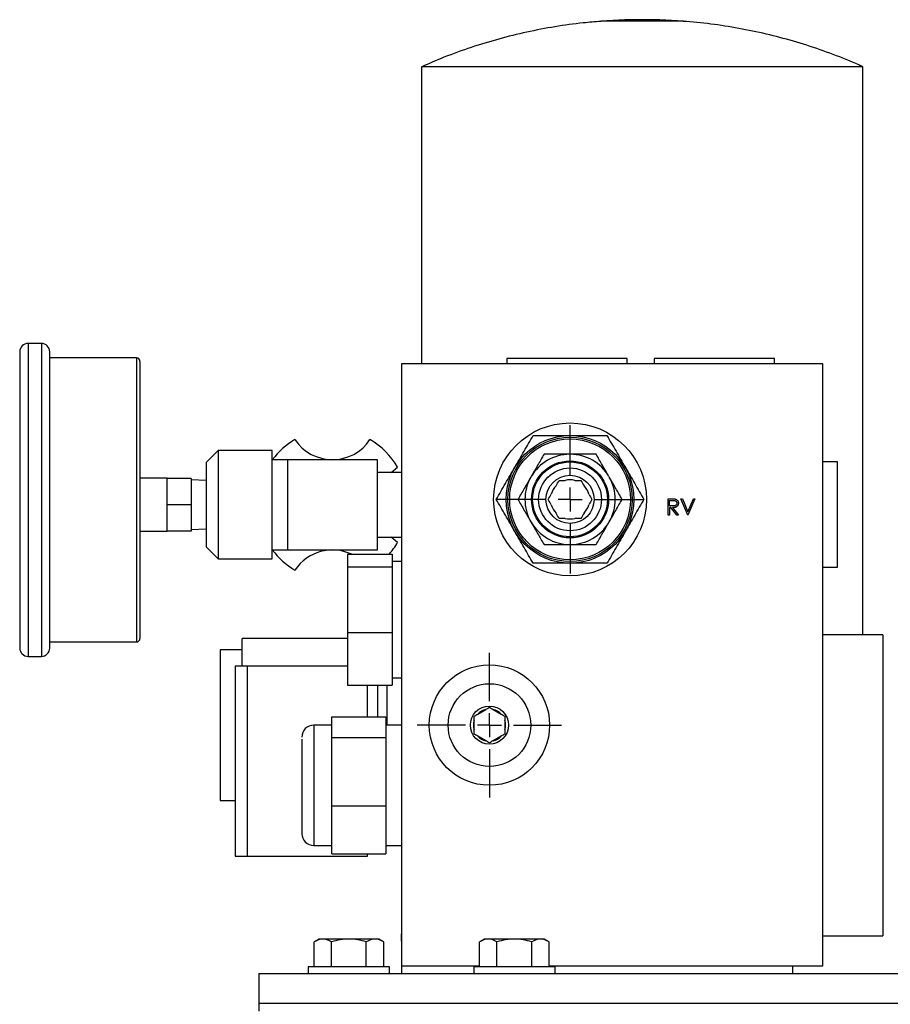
# Model space of a CAD drawing. Header units: inches. Extents: x 4 to 194, y 4 to 148.
# Tile 53 of 88: x 93.6 to 100.83, y 92.11 to 100.29. Entities that reach past the tile are written whole.
import ezdxf

# ---------------------------------------------------------------- set-up
doc = ezdxf.new("R2010")
doc.units = ezdxf.units.IN
doc.header["$LTSCALE"] = 18
doc.header["$MEASUREMENT"] = 0
doc.linetypes.add('CENTERX2', pattern=[0.8, 0.5, -0.1, 0.1, -0.1])
doc.layers.add('CENTER', color=40, linetype='CENTERX2')

# ---------------------------------------------------------------- blocks, each defined once
blk = doc.blocks.new('SW_CENTERMARKSYMBOL_10')
at = {"layer": 'CENTER', "color": 0}
for p, q in [((0, 0.2), (0, 0.6165)), ((0, 0), (0, 0.1)), ((-0.2, 0), (-0.6165, 0)), ((0, 0), (-0.1, 0)), ((0, 0), (0, -0.1)), ((0, 0), (0.1, 0)), ((0.2, 0), (0.6165, 0)), ((0, -0.2), (0, -0.6165))]:
    blk.add_line(p, q, dxfattribs=at)
blk = doc.blocks.new('SW_CENTERMARKSYMBOL_11')
at = {"layer": 'CENTER', "color": 0}
for p, q in [((0, 0.2), (0, 0.6)), ((0, 0), (0, 0.1)), ((-0.2, 0), (-0.6, 0)), ((0, 0), (-0.1, 0)), ((0, 0), (0, -0.1)), ((0, 0), (0.1, 0)), ((0.2, 0), (0.6, 0)), ((0, -0.2), (0, -0.6))]:
    blk.add_line(p, q, dxfattribs=at)

msp = doc.modelspace()

# ---------------------------------------------------------------- linework, layer by layer
for p, q in [((98.6264, 100.2889), (98.428, 100.2758)), ((98.917, 100.2889), (98.6264, 100.2889)), ((99.1154, 100.2758), (98.917, 100.2889)), ((99.1154, 100.2758), (98.428, 100.2758)), ((96.9367, 99.8978), (96.9367, 97.4289)), ((98.7717, 99.8978), (96.9367, 99.8978)), ((100.6067, 99.8978), (98.7717, 99.8978)), ((100.6067, 95.1789), (100.6067, 99.8978)), ((93.7767, 97.5997), (93.6667, 97.5997)), ((93.6667, 97.5997), (93.6667, 94.9997)), ((93.7767, 97.5997), (93.7767, 94.9997)), ((94.5667, 97.4797), (93.8467, 97.4797)), ((94.5667, 97.4797), (94.5667, 95.1197)), ((96.7717, 97.4289), (96.7717, 92.4289)), ((100.2717, 97.4289), (96.7717, 97.4289)), ((97.6467, 97.4739), (97.6467, 97.4289)), ((98.6467, 97.4739), (97.6467, 97.4739)), ((98.6467, 97.4289), (98.6467, 97.4739)), ((98.8717, 97.4739), (98.8717, 97.4289)), ((99.8717, 97.4739), (98.8717, 97.4739)), ((99.8717, 97.4289), (99.8717, 97.4739)), ((100.2717, 92.4289), (100.2717, 97.4289)), ((95.2467, 96.71), (95.1467, 96.61)), ((95.6967, 96.71), (95.2467, 96.71)), ((95.2467, 96.71), (95.2467, 95.81)), ((95.6967, 95.81), (95.6967, 96.71)), ((95.1467, 96.61), (95.1467, 95.91)), ((95.8217, 96.6339), (95.6967, 96.6339)), ((95.8217, 96.6339), (95.8217, 95.8839)), ((96.5717, 96.6339), (95.8217, 96.6339)), ((96.5717, 95.8839), (96.5717, 96.6339)), ((98.1688, 96.6789), (98.1745, 96.6789)), ((100.3937, 96.6164), (100.2717, 96.6164)), ((100.3937, 95.7414), (100.3937, 96.6164)), ((96.7717, 96.5279), (96.5717, 96.5279)), ((96.6854, 96.5279), (96.7383, 96.5707)), ((94.8217, 96.48), (94.5967, 96.48)), ((94.8217, 96.4788), (94.8217, 96.48)), ((94.8217, 96.3897), (94.8217, 96.4788)), ((95.0217, 96.4788), (94.8217, 96.4788)), ((95.0217, 96.4788), (95.0217, 96.26)), ((95.1467, 96.4616), (95.0217, 96.466)), ((97.8455, 96.4889), (97.8484, 96.4939)), ((98.495, 96.4939), (98.4979, 96.4889)), ((94.8217, 96.3491), (94.8217, 96.3897)), ((94.8217, 96.26), (94.8217, 96.3491)), ((98.9859, 96.3095), (99.0135, 96.3095)), ((98.9859, 96.1717), (98.9859, 96.3095)), ((98.9983, 96.2954), (99.0241, 96.2954)), ((98.9983, 96.2495), (98.9983, 96.2954)), ((99.0919, 96.3095), (99.1051, 96.3095)), ((99.1502, 96.1717), (99.0919, 96.3095)), ((99.1051, 96.3095), (99.1511, 96.2009)), ((99.1511, 96.2009), (99.197, 96.3095)), ((99.2103, 96.3095), (99.152, 96.1717)), ((99.197, 96.3095), (99.2103, 96.3095)), ((94.8217, 96.1709), (94.8217, 96.26)), ((95.0217, 96.26), (94.8217, 96.26)), ((95.0217, 96.26), (95.0217, 96.0413)), ((99.0235, 96.2493), (98.9983, 96.2495)), ((98.9983, 96.2353), (98.9983, 96.1717)), ((99.0083, 96.2353), (98.9983, 96.2353)), ((99.0589, 96.1717), (99.0083, 96.2353)), ((99.0236, 96.2353), (99.0742, 96.1717)), ((94.8217, 96.1304), (94.8217, 96.1709)), ((94.8217, 96.0413), (94.8217, 96.1304)), ((97.8484, 96.114), (97.8455, 96.1189)), ((98.4979, 96.1189), (98.495, 96.114)), ((98.9983, 96.1717), (98.9859, 96.1717)), ((99.0742, 96.1717), (99.0589, 96.1717)), ((99.152, 96.1717), (99.1502, 96.1717)), ((94.5967, 96.04), (94.8217, 96.04)), ((95.0217, 96.0413), (94.8217, 96.0413)), ((94.8217, 96.04), (94.8217, 96.0413)), ((95.0217, 96.054), (95.1467, 96.0584)), ((96.5717, 95.9899), (96.7717, 95.9899)), ((96.7383, 95.9471), (96.6854, 95.9899)), ((95.1467, 95.91), (95.2467, 95.81)), ((95.6967, 95.8861), (95.8217, 95.8861)), ((95.8217, 95.8839), (96.5717, 95.8839)), ((98.1745, 95.929), (98.1688, 95.929)), ((95.2467, 95.81), (95.6967, 95.81)), ((96.3217, 95.8481), (96.6917, 95.8481)), ((96.3217, 95.8481), (96.3217, 95.7432)), ((96.6917, 95.8481), (96.6917, 95.7432)), ((96.7717, 95.7874), (96.6917, 95.7874)), ((96.3217, 95.7432), (96.3217, 95.199)), ((96.3217, 95.7432), (96.6917, 95.7432)), ((96.6917, 95.7432), (96.6917, 95.199)), ((100.2717, 95.7414), (100.3937, 95.7414)), ((96.3217, 95.1479), (95.4467, 95.1479)), ((95.4467, 94.9189), (95.4467, 95.1479)), ((96.3217, 95.199), (96.3217, 94.7598)), ((96.3217, 95.199), (96.6917, 95.199)), ((96.6917, 95.199), (96.6917, 94.7598)), ((100.7717, 95.1789), (100.2717, 95.1789)), ((100.7717, 95.1789), (100.7717, 92.6789)), ((93.8467, 95.1197), (94.5667, 95.1197)), ((95.4467, 95.0549), (95.2627, 95.0549)), ((95.2627, 95.0549), (95.2627, 94.4289)), ((93.6667, 94.9997), (93.7767, 94.9997)), ((95.4867, 94.9189), (95.3867, 94.9189)), ((95.3867, 94.9189), (95.3867, 94.1289)), ((96.3217, 94.9189), (95.4867, 94.9189)), ((95.4867, 94.9189), (95.4867, 94.1289)), ((95.4867, 94.9189), (95.4867, 93.3389)), ((96.6917, 94.8204), (96.7717, 94.8204)), ((96.3217, 94.7598), (96.6917, 94.7598)), ((96.4867, 94.4978), (96.4867, 94.7598)), ((96.5717, 94.7598), (96.5717, 94.4978)), ((96.6497, 94.7598), (96.6497, 94.4289)), ((97.4048, 94.5208), (97.4705, 94.5588)), ((97.5328, 94.5588), (97.5985, 94.5208)), ((96.1917, 94.4978), (96.6417, 94.4978)), ((96.1917, 94.3267), (96.1917, 94.4978)), ((96.6417, 94.4978), (96.6417, 94.3267)), ((95.2627, 94.4289), (95.2627, 93.803)), ((96.1917, 94.4289), (96.0417, 94.4289)), ((96.0417, 94.4289), (96.0417, 93.4289)), ((96.7717, 94.4289), (96.6417, 94.4289)), ((97.3737, 94.391), (97.3737, 94.4669)), ((97.6297, 94.4669), (97.6297, 94.391)), ((96.1917, 93.7578), (96.1917, 94.3267)), ((96.1917, 94.3267), (96.6417, 94.3267)), ((96.6417, 94.3267), (96.6417, 93.7578)), ((97.4705, 94.2991), (97.4048, 94.3371)), ((97.5985, 94.3371), (97.5328, 94.2991)), ((95.3867, 94.1289), (95.3867, 93.3389)), ((95.4867, 94.1289), (95.4867, 93.3389)), ((95.2627, 93.803), (95.3867, 93.803)), ((96.1917, 93.36), (96.1917, 93.7578)), ((96.1917, 93.7578), (96.6417, 93.7578)), ((96.6417, 93.7578), (96.6417, 93.36)), ((96.0417, 93.4289), (96.1917, 93.4289)), ((96.6417, 93.4289), (96.7717, 93.4289)), ((95.3867, 93.3389), (95.4867, 93.3389)), ((95.4867, 93.3389), (96.4867, 93.3389)), ((96.1917, 93.36), (96.6417, 93.36)), ((96.4867, 93.3389), (96.4867, 93.36)), ((96.7687, 92.693), (96.7687, 92.6339)), ((96.7717, 92.693), (96.7687, 92.693)), ((100.2717, 92.6789), (100.7717, 92.6789)), ((96.0837, 92.6514), (96.045, 92.6291)), ((96.045, 92.4214), (96.045, 92.6291)), ((96.1172, 92.6514), (96.0837, 92.6514)), ((96.3337, 92.6514), (96.1172, 92.6514)), ((96.1893, 92.4214), (96.1893, 92.6291)), ((96.5502, 92.6514), (96.3337, 92.6514)), ((96.478, 92.4214), (96.478, 92.6291)), ((96.5837, 92.6514), (96.5502, 92.6514)), ((96.6224, 92.6291), (96.5837, 92.6514)), ((96.6224, 92.4214), (96.6224, 92.6291)), ((96.7687, 92.6339), (96.7717, 92.6339)), ((97.4587, 92.6514), (97.42, 92.6291)), ((97.42, 92.4214), (97.42, 92.6291)), ((97.4922, 92.6514), (97.4587, 92.6514)), ((97.7087, 92.6514), (97.4922, 92.6514)), ((97.5643, 92.4214), (97.5643, 92.6291)), ((97.9252, 92.6514), (97.7087, 92.6514)), ((97.853, 92.4214), (97.853, 92.6291)), ((97.9587, 92.6514), (97.9252, 92.6514)), ((97.9974, 92.6291), (97.9587, 92.6514)), ((97.9974, 92.4214), (97.9974, 92.6291)), ((96.7717, 92.4289), (97.42, 92.4289)), ((96.7747, 92.3664), (96.7747, 92.4289)), ((97.9974, 92.4289), (100.2717, 92.4289)), ((100.0247, 92.3664), (100.0247, 92.4289)), ((95.5837, 92.3664), (95.5837, 92.1164)), ((95.5837, 92.3664), (112.5837, 92.3664)), ((95.9957, 92.4214), (95.9957, 92.3664)), ((96.6717, 92.4214), (95.9957, 92.4214)), ((96.6717, 92.3664), (96.6717, 92.4214)), ((97.3707, 92.4214), (97.3707, 92.3664)), ((98.0467, 92.4214), (97.3707, 92.4214)), ((98.0467, 92.3664), (98.0467, 92.4214)), ((95.5837, 92.1164), (95.5837, 92.0539)), ((112.5837, 92.1164), (95.5837, 92.1164))]:
    msp.add_line(p, q)
for centre, radius in [((98.1717, 96.3039), 0.635), ((98.1717, 96.3039), 0.53), ((98.1717, 96.3039), 0.5165), ((98.1717, 96.3039), 0.5019), ((98.1717, 96.3039), 0.32), ((98.1717, 96.3039), 0.311), ((98.1717, 96.3039), 0.261), ((98.1717, 96.3039), 0.2), ((97.5017, 94.4289), 0.5), ((97.5017, 94.4289), 0.3435), ((97.5017, 94.4289), 0.1585)]:
    msp.add_circle(centre, radius)
for centre, radius, start, end in [((93.6667, 97.5297), 0.07, 90, 180), ((93.7767, 97.5297), 0.07, 0, 90), ((94.5667, 97.4497), 0.03, 0, 90), ((96.1967, 96.2589), 0.625, 119.92643, 143.1301), ((96.1967, 97.0089), 0.375, 213.74899, 326.25101), ((96.1967, 96.2589), 0.625, 29.92643, 60.07357), ((98.1717, 96.3039), 0.375, 90.43886, 149.56114), ((98.1717, 96.3039), 0.375, 30.43886, 89.56114), ((98.1717, 96.3039), 0.375, 150.43886, 209.56114), ((98.1717, 96.3039), 0.1625, 75.74997, 104.25003), ((98.1717, 96.3039), 0.375, 330.43886, 29.56114), ((98.1717, 96.3039), 0.1625, 135.74997, 164.25003), ((98.1717, 96.3039), 0.1625, 15.74997, 44.25003), ((98.1717, 96.3039), 0.1625, 195.74997, 224.25003), ((98.1717, 96.3039), 0.1625, 315.74997, 344.25003), ((98.1717, 96.3039), 0.375, 210.43886, 269.56114), ((98.1717, 96.3039), 0.1625, 255.74997, 284.25003), ((98.1717, 96.3039), 0.375, 270.43886, 329.56114), ((96.1967, 96.2589), 0.625, 318.89946, 330.07357), ((96.1967, 96.2589), 0.625, 216.8699, 240.07357), ((96.1967, 95.5089), 0.375, 64.73758, 146.25101), ((94.5667, 95.1497), 0.03, 270, 0), ((93.6667, 95.0697), 0.07, 180, 270), ((93.7767, 95.0697), 0.07, 270, 0), ((97.5017, 94.4289), 0.1335, 103.49632, 136.50368), ((97.5017, 94.4289), 0.1335, 43.49632, 76.50368), ((96.0417, 94.3289), 0.1, 90, 180), ((97.5017, 94.4289), 0.1335, 163.49632, 196.50368), ((97.5017, 94.4289), 0.1335, 343.49632, 16.50368), ((97.5017, 94.4289), 0.1335, 223.49632, 256.50368), ((97.5017, 94.4289), 0.1335, 283.49632, 316.50368), ((96.0417, 93.5289), 0.1, 180, 270), ((96.7887, 92.693), 0.02, 148.21167, 180)]:
    msp.add_arc(centre, radius, start, end)
for points, knots in [([(98.4281, 100.2743), (98.3794, 100.2707), (98.2515, 100.2612), (98.0457, 100.2318), (97.8112, 100.1875), (97.5788, 100.1302), (97.3492, 100.0602), (97.135, 99.9835), (96.9999, 99.9245), (96.9383, 99.8976)], [0, 0, 0, 0, 0.094953, 0.248986, 0.403449, 0.558356, 0.713724, 0.869572, 1, 1, 1, 1]), ([(100.603, 99.8987), (100.593, 99.9033), (100.5133, 99.9409), (100.3589, 100.0011), (100.1399, 100.0782), (99.9162, 100.143), (99.6889, 100.1967), (99.4584, 100.2379), (99.2657, 100.2641), (99.1496, 100.272), (99.1116, 100.2745)], [0, 0, 0, 0, 0.021332, 0.171045, 0.321203, 0.471793, 0.622805, 0.774232, 0.926068, 1, 1, 1, 1]), ([(93.5967, 97.5297), (93.5967, 97.5297), (93.5967, 97.4001), (93.5967, 96.9388), (93.5967, 96.6259), (93.5967, 95.9735), (93.5967, 95.6606), (93.5967, 95.1993), (93.5967, 95.0697), (93.5967, 95.0697)], [0, 0, 0, 0, 0.25, 0.25, 0.5, 0.5, 0.75, 0.75, 1, 1, 1, 1]), ([(93.8467, 95.0697), (93.8467, 95.0697), (93.8467, 95.1993), (93.8467, 95.6606), (93.8467, 95.9735), (93.8467, 96.6259), (93.8467, 96.9388), (93.8467, 97.4001), (93.8467, 97.5297), (93.8467, 97.5297)], [0, 0, 0, 0, 0.25, 0.25, 0.5, 0.5, 0.75, 0.75, 1, 1, 1, 1]), ([(94.5967, 97.4497), (94.5967, 97.4497), (94.5967, 97.4496), (94.5967, 97.449), (94.5967, 97.448), (94.5967, 97.4467), (94.5967, 97.445), (94.5967, 97.4428), (94.5967, 97.4404), (94.5967, 97.4375), (94.5967, 97.4342), (94.5967, 97.4253), (94.5967, 97.4067), (94.5967, 97.3701), (94.5967, 97.3226), (94.5967, 97.2635), (94.5967, 97.1939), (94.5967, 97.1143), (94.5967, 97.0261), (94.5967, 96.9308), (94.5967, 96.8296), (94.5967, 96.7251), (94.5967, 96.618), (94.5967, 96.4773), (94.5967, 96.2997), (94.5967, 96.1221), (94.5967, 95.9814), (94.5967, 95.8743), (94.5967, 95.7698), (94.5967, 95.6686), (94.5967, 95.5733), (94.5967, 95.4851), (94.5967, 95.4055), (94.5967, 95.3359), (94.5967, 95.2768), (94.5967, 95.2293), (94.5967, 95.1927), (94.5967, 95.1724), (94.5967, 95.1617), (94.5967, 95.1563), (94.5967, 95.1525), (94.5967, 95.1501), (94.5967, 95.1498), (94.5967, 95.1497)], [0, 0, 0, 0, 0.0058385, 0.0116693, 0.0174943, 0.0233155, 0.0291349, 0.0349544, 0.040776, 0.0466016, 0.0524332, 0.0582728, 0.0891452, 0.1200234, 0.1521828, 0.1843478, 0.2171915, 0.250041, 0.2828846, 0.3157341, 0.3478934, 0.3800585, 0.410931, 0.4418091, 0.5000012, 0.5581933, 0.5890657, 0.6199439, 0.6521033, 0.6842683, 0.717112, 0.7499615, 0.7828051, 0.8156546, 0.8478139, 0.879979, 0.9108514, 0.9417296, 0.9533984, 0.9650442, 0.9766826, 0.9883294, 1, 1, 1, 1]), ([(97.5585, 96.3039), (97.5836, 96.3473), (97.6088, 96.391), (97.6597, 96.4792), (97.6855, 96.5238), (97.7246, 96.5915), (97.7376, 96.6142), (97.7636, 96.659), (97.7764, 96.6813), (97.8148, 96.7478), (97.84, 96.7915), (97.8651, 96.8349)], [0, 0, 0, 0, 0.25, 0.25, 0.5, 0.5, 0.625, 0.625, 0.75, 0.75, 1, 1, 1, 1]), ([(97.8651, 96.8349), (97.9152, 96.8349), (97.9657, 96.8349), (98.0677, 96.8349), (98.1194, 96.8349), (98.224, 96.8349), (98.2756, 96.8349), (98.3777, 96.8349), (98.4282, 96.8349), (98.4782, 96.8349)], [0, 0, 0, 0, 0.25, 0.25, 0.5, 0.5, 0.75, 0.75, 1, 1, 1, 1]), ([(98.4782, 96.8349), (98.5033, 96.7916), (98.5285, 96.7479), (98.5794, 96.6597), (98.6052, 96.6151), (98.6443, 96.5474), (98.6574, 96.5247), (98.6833, 96.4798), (98.6961, 96.4576), (98.7345, 96.3911), (98.7598, 96.3473), (98.7848, 96.3039)], [0, 0, 0, 0, 0.25, 0.25, 0.5, 0.5, 0.625, 0.625, 0.75, 0.75, 1, 1, 1, 1]), ([(97.9552, 96.6789), (97.9377, 96.6487), (97.9201, 96.6182), (97.8846, 96.5566), (97.8666, 96.5255), (97.8484, 96.4939)], [0, 0, 0, 0, 0.5, 0.5, 1, 1, 1, 1]), ([(98.1688, 96.6789), (98.1324, 96.6789), (98.0964, 96.6789), (98.0253, 96.6789), (97.9901, 96.6789), (97.9552, 96.6789)], [0, 0, 0, 0, 0.5, 0.5, 1, 1, 1, 1]), ([(98.3882, 96.6789), (98.3533, 96.6789), (98.3181, 96.6789), (98.247, 96.6789), (98.211, 96.6789), (98.1745, 96.6789)], [0, 0, 0, 0, 0.5, 0.5, 1, 1, 1, 1]), ([(98.495, 96.4939), (98.4768, 96.5255), (98.4588, 96.5566), (98.4232, 96.6182), (98.4056, 96.6487), (98.3882, 96.6789)], [0, 0, 0, 0, 0.5, 0.5, 1, 1, 1, 1]), ([(97.8455, 96.4889), (97.8273, 96.4574), (97.8093, 96.4262), (97.7737, 96.3646), (97.7561, 96.3342), (97.7387, 96.3039)], [0, 0, 0, 0, 0.5, 0.5, 1, 1, 1, 1]), ([(98.6047, 96.3039), (98.5872, 96.3342), (98.5696, 96.3646), (98.5341, 96.4262), (98.5161, 96.4574), (98.4979, 96.4889)], [0, 0, 0, 0, 0.5, 0.5, 1, 1, 1, 1]), ([(97.8651, 95.7729), (97.8401, 95.8163), (97.8149, 95.86), (97.7639, 95.9482), (97.7382, 95.9928), (97.6991, 96.0605), (97.686, 96.0832), (97.6601, 96.128), (97.6472, 96.1503), (97.6089, 96.2168), (97.5836, 96.2605), (97.5585, 96.3039)], [0, 0, 0, 0, 0.25, 0.25, 0.5, 0.5, 0.625, 0.625, 0.75, 0.75, 1, 1, 1, 1]), ([(97.7387, 96.3039), (97.7561, 96.2737), (97.7737, 96.2433), (97.8093, 96.1817), (97.8273, 96.1505), (97.8455, 96.1189)], [0, 0, 0, 0, 0.5, 0.5, 1, 1, 1, 1]), ([(98.7848, 96.3039), (98.7598, 96.2606), (98.7346, 96.2169), (98.6836, 96.1287), (98.6579, 96.0841), (98.6188, 96.0164), (98.6057, 95.9937), (98.5798, 95.9488), (98.5669, 95.9266), (98.5286, 95.8601), (98.5033, 95.8163), (98.4782, 95.7729)], [0, 0, 0, 0, 0.25, 0.25, 0.5, 0.5, 0.625, 0.625, 0.75, 0.75, 1, 1, 1, 1]), ([(98.4979, 96.1189), (98.5161, 96.1505), (98.5341, 96.1817), (98.5696, 96.2433), (98.5872, 96.2737), (98.6047, 96.3039)], [0, 0, 0, 0, 0.5, 0.5, 1, 1, 1, 1]), ([(99.0135, 96.3095), (99.0153, 96.3095), (99.0188, 96.3095), (99.0239, 96.3095), (99.0285, 96.3093), (99.0326, 96.3091), (99.0363, 96.3088), (99.0395, 96.3085), (99.0423, 96.3082), (99.0439, 96.3078), (99.0447, 96.3077)], [0, 0, 0, 0, 0.1762578, 0.3384344, 0.4848221, 0.6171576, 0.7346984, 0.8373852, 0.9263724, 1, 1, 1, 1]), ([(99.0601, 96.2727), (99.0601, 96.2716), (99.06, 96.2693), (99.0592, 96.266), (99.058, 96.2629), (99.0563, 96.26), (99.0541, 96.2574), (99.0515, 96.2551), (99.0485, 96.2532), (99.0457, 96.252), (99.0433, 96.2512), (99.0411, 96.2507), (99.0388, 96.2502), (99.0362, 96.2499), (99.0333, 96.2496), (99.0303, 96.2494), (99.027, 96.2493), (99.0247, 96.2493), (99.0235, 96.2493)], [0, 0, 0, 0, 0.069046, 0.136815, 0.203663, 0.272413, 0.341585, 0.410581, 0.48126, 0.554931, 0.594943, 0.639345, 0.687768, 0.740894, 0.79883, 0.861097, 0.928337, 1, 1, 1, 1]), ([(99.0725, 96.2727), (99.0724, 96.2708), (99.0723, 96.2673), (99.0712, 96.2621), (99.0695, 96.2572), (99.0671, 96.2527), (99.0641, 96.2487), (99.0605, 96.2451), (99.0563, 96.2421), (99.0523, 96.2401), (99.0488, 96.2387), (99.0459, 96.2378), (99.0428, 96.2371), (99.0394, 96.2365), (99.0358, 96.236), (99.032, 96.2356), (99.0279, 96.2354), (99.0251, 96.2354), (99.0236, 96.2353)], [0, 0, 0, 0, 0.0787751, 0.1537107, 0.2266989, 0.2991718, 0.371166, 0.4429778, 0.516334, 0.5928571, 0.6335102, 0.6766236, 0.7229154, 0.7719714, 0.8238293, 0.8793865, 0.9379521, 1, 1, 1, 1]), ([(99.0241, 96.2954), (99.0253, 96.2954), (99.0276, 96.2954), (99.031, 96.2953), (99.0341, 96.2951), (99.0369, 96.2948), (99.0395, 96.2945), (99.0418, 96.2941), (99.0438, 96.2936), (99.0461, 96.2929), (99.0487, 96.2917), (99.0515, 96.2899), (99.0541, 96.2877), (99.0562, 96.2851), (99.0579, 96.2823), (99.0592, 96.2792), (99.06, 96.276), (99.0601, 96.2738), (99.0601, 96.2727)], [0, 0, 0, 0, 0.074899, 0.144687, 0.208845, 0.267441, 0.321053, 0.369275, 0.412261, 0.450597, 0.520722, 0.588911, 0.657378, 0.727213, 0.796243, 0.863663, 0.9312, 1, 1, 1, 1]), ([(99.0447, 96.3077), (99.0457, 96.3074), (99.0477, 96.3069), (99.0506, 96.3059), (99.0533, 96.3047), (99.0559, 96.3032), (99.0584, 96.3016), (99.0607, 96.2998), (99.0628, 96.2978), (99.0648, 96.2955), (99.0666, 96.2932), (99.0682, 96.2906), (99.0695, 96.288), (99.0706, 96.2852), (99.0714, 96.2822), (99.072, 96.2792), (99.0724, 96.276), (99.0724, 96.2738), (99.0725, 96.2727)], [0, 0, 0, 0, 0.064211, 0.127052, 0.188727, 0.249109, 0.309897, 0.370266, 0.430669, 0.492745, 0.554114, 0.615726, 0.676828, 0.738464, 0.801336, 0.865197, 0.931648, 1, 1, 1, 1]), ([(97.8484, 96.114), (97.8666, 96.0824), (97.8846, 96.0512), (97.9201, 95.9896), (97.9377, 95.9592), (97.9552, 95.929)], [0, 0, 0, 0, 0.5, 0.5, 1, 1, 1, 1]), ([(98.3882, 95.929), (98.4056, 95.9592), (98.4232, 95.9896), (98.4588, 96.0512), (98.4768, 96.0824), (98.495, 96.114)], [0, 0, 0, 0, 0.5, 0.5, 1, 1, 1, 1]), ([(97.9552, 95.929), (97.9901, 95.929), (98.0253, 95.929), (98.0964, 95.929), (98.1324, 95.929), (98.1688, 95.929)], [0, 0, 0, 0, 0.5, 0.5, 1, 1, 1, 1]), ([(98.1745, 95.929), (98.211, 95.929), (98.247, 95.929), (98.3181, 95.929), (98.3533, 95.929), (98.3882, 95.929)], [0, 0, 0, 0, 0.5, 0.5, 1, 1, 1, 1]), ([(98.4782, 95.7729), (98.4282, 95.7729), (98.3777, 95.7729), (98.2756, 95.7729), (98.224, 95.7729), (98.1194, 95.7729), (98.0677, 95.7729), (97.9657, 95.7729), (97.9152, 95.7729), (97.8651, 95.7729)], [0, 0, 0, 0, 0.25, 0.25, 0.5, 0.5, 0.75, 0.75, 1, 1, 1, 1]), ([(95.9417, 94.3114), (95.9417, 94.303), (95.9417, 94.2857), (95.9417, 94.2425), (95.9417, 94.1862), (95.9417, 94.1177), (95.9417, 94.0414), (95.9417, 93.9619), (95.9417, 93.8844), (95.9417, 93.811), (95.9417, 93.7416), (95.9417, 93.6766), (95.9417, 93.6191), (95.9417, 93.5729), (95.9417, 93.5428), (95.9417, 93.5287), (95.9417, 93.5303), (95.9417, 93.5308)], [0, 0, 0, 0, 0.064355, 0.132565, 0.20361, 0.276163, 0.348717, 0.419762, 0.487972, 0.552327, 0.616682, 0.684892, 0.755937, 0.82849, 0.901044, 0.972089, 1, 1, 1, 1])]:
    msp.add_open_spline(points, degree=3, knots=knots)
for points in [[(98.0553, 96.4173), (98.0642, 96.4327), (98.0726, 96.4473), (98.0807, 96.4614)], [(98.0807, 96.4614), (98.0971, 96.4614), (98.1139, 96.4614), (98.1317, 96.4614)], [(98.2117, 96.4614), (98.2294, 96.4614), (98.2463, 96.4614), (98.2626, 96.4614)], [(98.2626, 96.4614), (98.2708, 96.4473), (98.2792, 96.4327), (98.2881, 96.4173)], [(97.9898, 96.3039), (97.998, 96.3181), (98.0064, 96.3327), (98.0153, 96.348)], [(98.0153, 96.2598), (98.0064, 96.2752), (97.998, 96.2898), (97.9898, 96.3039)], [(98.3281, 96.348), (98.337, 96.3327), (98.3454, 96.3181), (98.3535, 96.3039)], [(98.3535, 96.3039), (98.3454, 96.2898), (98.337, 96.2752), (98.3281, 96.2598)], [(98.0807, 96.1464), (98.0726, 96.1606), (98.0642, 96.1752), (98.0553, 96.1905)], [(98.2881, 96.1905), (98.2792, 96.1752), (98.2708, 96.1606), (98.2626, 96.1464)], [(98.1317, 96.1464), (98.1139, 96.1464), (98.0971, 96.1464), (98.0807, 96.1464)], [(98.2626, 96.1464), (98.2463, 96.1464), (98.2294, 96.1464), (98.2117, 96.1464)], [(97.4705, 94.5588), (97.4813, 94.565), (97.4916, 94.5709), (97.5017, 94.5767)], [(97.5017, 94.5767), (97.5117, 94.5709), (97.522, 94.565), (97.5328, 94.5588)], [(97.3737, 94.5028), (97.3837, 94.5086), (97.394, 94.5146), (97.4048, 94.5208)], [(97.3737, 94.4669), (97.3737, 94.4793), (97.3737, 94.4913), (97.3737, 94.5028)], [(97.5985, 94.5208), (97.6093, 94.5146), (97.6196, 94.5086), (97.6297, 94.5028)], [(97.6297, 94.5028), (97.6297, 94.4913), (97.6297, 94.4793), (97.6297, 94.4669)], [(97.3737, 94.355), (97.3737, 94.3666), (97.3737, 94.3785), (97.3737, 94.391)], [(97.6297, 94.391), (97.6297, 94.3785), (97.6297, 94.3666), (97.6297, 94.355)], [(97.4048, 94.3371), (97.394, 94.3433), (97.3837, 94.3492), (97.3737, 94.355)], [(97.6297, 94.355), (97.6196, 94.3492), (97.6093, 94.3433), (97.5985, 94.3371)], [(97.5017, 94.2811), (97.4916, 94.2869), (97.4813, 94.2929), (97.4705, 94.2991)], [(97.5328, 94.2991), (97.522, 94.2929), (97.5117, 94.2869), (97.5017, 94.2811)], [(96.1172, 92.6514), (96.0925, 92.6514), (96.0686, 92.6427), (96.045, 92.6291)], [(96.1893, 92.6291), (96.1658, 92.6427), (96.1418, 92.6514), (96.1172, 92.6514)], [(96.3337, 92.6514), (96.2844, 92.6514), (96.2365, 92.6427), (96.1893, 92.6291)], [(96.478, 92.6291), (96.4309, 92.6427), (96.3829, 92.6514), (96.3337, 92.6514)], [(96.5502, 92.6514), (96.5256, 92.6514), (96.5016, 92.6427), (96.478, 92.6291)], [(96.6224, 92.6291), (96.5988, 92.6427), (96.5748, 92.6514), (96.5502, 92.6514)], [(97.4922, 92.6514), (97.4675, 92.6514), (97.4436, 92.6427), (97.42, 92.6291)], [(97.5643, 92.6291), (97.5408, 92.6427), (97.5168, 92.6514), (97.4922, 92.6514)], [(97.7087, 92.6514), (97.6594, 92.6514), (97.6115, 92.6427), (97.5643, 92.6291)], [(97.853, 92.6291), (97.8059, 92.6427), (97.7579, 92.6514), (97.7087, 92.6514)], [(97.9252, 92.6514), (97.9006, 92.6514), (97.8766, 92.6427), (97.853, 92.6291)], [(97.9974, 92.6291), (97.9738, 92.6427), (97.9498, 92.6514), (97.9252, 92.6514)]]:
    msp.add_open_spline(points, degree=3)

# ---------------------------------------------------------------- block references
at = {"layer": 'CENTER'}
for name, p in [('SW_CENTERMARKSYMBOL_10', (98.1717, 96.3039)), ('SW_CENTERMARKSYMBOL_11', (97.5017, 94.4289))]:
    msp.add_blockref(name, p, dxfattribs=at)

doc.saveas('drawing.dxf')
